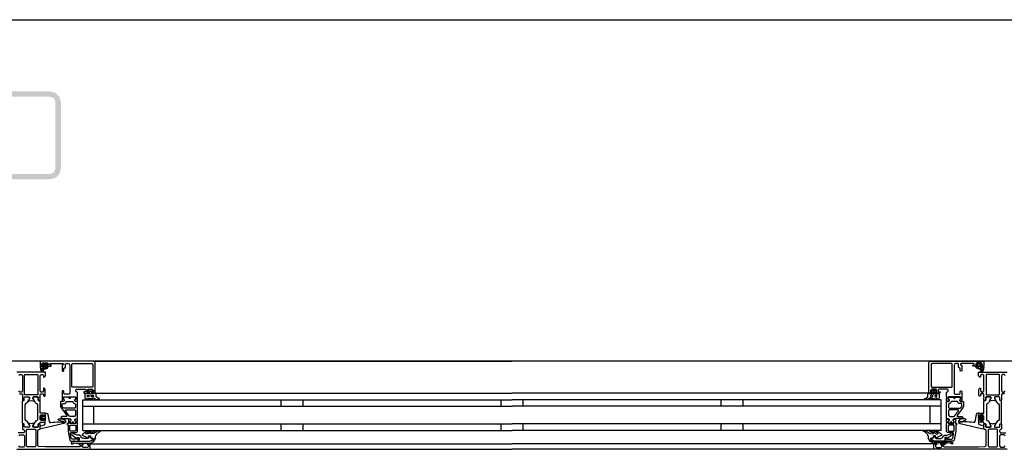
# Model space of a CAD drawing. Header units: millimetres. Extents: x -532 to 413144, y -532 to 654275.
# Tile 130 of 210: x 40502 to 41398, y 12470 to 12860. Entities that reach past the tile are written whole.
import ezdxf

# ---------------------------------------------------------------- set-up
doc = ezdxf.new("R2010")
doc.units = ezdxf.units.MM
doc.header["$LTSCALE"] = 100
doc.linetypes.add('CENTER', pattern=[50.8, 31.75, -6.35, 6.35, -6.35])
for name, color, linetype in [('A-0250-PROFIEL-ARCERING', 253, 'CENTER'), ('A-0310-KOZIJN-BU', 7, 'Continuous'), ('A-0410-AFWERKING-GEVEL', 7, 'Continuous')]:
    doc.layers.add(name, color=color, linetype=linetype)

msp = doc.modelspace()

# ---------------------------------------------------------------- hatches: boundary and pattern name
at = {"layer": 'A-0250-PROFIEL-ARCERING'}
msp.add_hatch(color=256, dxfattribs=at).paths.add_polyline_path([(40460, 12755), (40460, 12785), (40461.34375, 12790), (40465, 12793.65625), (40470, 12795), (40530, 12795), (40535, 12793.65625), (40538.65625, 12790), (40540, 12785), (40540, 12725), (40538.65625, 12720), (40535, 12716.34375), (40530, 12715), (40470, 12715), (40465, 12716.34375), (40461.34375, 12720), (40460, 12725), (40460, 12755), (40465, 12755), (40465, 12725), (40465.65625, 12722.5), (40467.5, 12720.65625), (40470, 12720), (40530, 12720), (40532.5, 12720.65625), (40534.34375, 12722.5), (40535, 12725), (40535, 12785), (40534.34375, 12787.5), (40532.5, 12789.34375), (40530, 12790), (40470, 12790), (40467.5, 12789.34375), (40465.65625, 12787.5), (40465, 12785), (40465, 12755)], flags=0)

# ---------------------------------------------------------------- linework, layer by layer
at = {"layer": 'A-0310-KOZIJN-BU'}
for p, q in [((40740, 12515), (40740, 12509)), ((40760, 12515), (40760, 12509)), ((40940, 12515), (40940, 12509)), ((40960, 12509), (40960, 12515)), ((41140, 12509), (41140, 12515)), ((41160, 12509), (41160, 12515)), ((40740, 12493), (40740, 12487)), ((40760, 12493), (40760, 12487)), ((40940, 12493), (40940, 12487)), ((40960, 12487), (40960, 12493)), ((41140, 12487), (41140, 12493)), ((41160, 12487), (41160, 12493))]:
    msp.add_line(p, q, dxfattribs=at)
at = {"layer": 'A-0310-KOZIJN-BU', "ltscale": 10}
for points in [[(40571, 12521.5), (40571, 12548.5), (40570.5, 12549.6875), (40569.5, 12550), (40522.5, 12550), (40521.25, 12549.4375), (40521, 12548.5), (40521, 12545.5), (40523, 12545.5), (40523.5, 12546), (40523.5, 12546.5), (40522.5, 12546.5), (40522.5, 12547.5), (40523.5, 12548.5), (40527.5, 12548.5), (40528.5, 12547.5), (40528.5, 12546.5), (40527.5, 12546.5), (40527.5, 12546), (40528, 12545.5), (40530.75, 12545.5), (40531.125, 12545.65625), (40531.25, 12546), (40531.125, 12546.34375), (40530.75, 12546.5), (40530.5, 12546.5), (40530.125, 12546.65625), (40530, 12547), (40530, 12547.5), (40530.5, 12548), (40541.75, 12548), (40542.25, 12547.5), (40542.25, 12547), (40541, 12546), (40541, 12541.5), (40541.5, 12541), (40542.25, 12541), (40542.75, 12541.5), (40542.75, 12543.5), (40543.25, 12544), (40543.75, 12544), (40544.25, 12544.5), (40544.25, 12547.5), (40544.75, 12548), (40546.5, 12548), (40547.5, 12547.4375), (40548, 12546.5), (40548, 12520.5), (40547.5, 12520), (40543.25, 12520), (40542.75, 12520.5), (40542.75, 12522.5), (40542.25, 12523), (40541.5, 12523), (40541, 12522.5), (40541, 12517.5), (40541, 12517.3125), (40541, 12516.6875), (40541, 12516.5), (40541, 12514.03125), (40541, 12513.6875), (40541.25, 12513.6875), (40542.5, 12513.875), (40543, 12514), (40543.25, 12514.5), (40543, 12514.9375), (40542.25, 12515.375), (40542.25, 12515.71875), (40542.25, 12517.3125), (40542.5, 12517.5), (40553.25, 12517.5), (40553.5, 12517.3125), (40553.5, 12515.71875), (40553.5, 12515.375), (40552.75, 12515.03125), (40552.5, 12514.5), (40552.75, 12514), (40553.25, 12513.875), (40554.5, 12513.6875), (40554.75, 12513.78125), (40555, 12514.03125), (40555, 12516.5), (40554.75, 12516.6875), (40554.75, 12517.3125), (40555, 12517.5), (40555, 12521.6875), (40554.5, 12522.1875), (40554, 12522.1875), (40553.5, 12522.6875), (40553.5, 12524), (40554, 12524.5), (40562, 12524.5), (40562.5, 12524), (40562.5, 12522.6875), (40562, 12522.1875), (40560.75, 12522.1875), (40560.75, 12521.5), (40561.25, 12521), (40564, 12521), (40564.5, 12521.5), (40564.5, 12522), (40563.75, 12522), (40563.75, 12523.5), (40564.5, 12524.5), (40568.5, 12524.5), (40569.5, 12523.5), (40569.5, 12522), (40568.5, 12522), (40568.5, 12521.5), (40569, 12521), (40570.5, 12521), (40571, 12521.5)], [(40569.5, 12550), (40950, 12550)], [(41330.5, 12550), (40950, 12550)], [(41329, 12521.5), (41329, 12548.5), (41329.5, 12549.6875), (41330.5, 12550), (41377.5, 12550), (41378.75, 12549.4375), (41379, 12548.5), (41379, 12545.5), (41377, 12545.5), (41376.5, 12546), (41376.5, 12546.5), (41377.5, 12546.5), (41377.5, 12547.5), (41376.5, 12548.5), (41372.5, 12548.5), (41371.5, 12547.5), (41371.5, 12546.5), (41372.5, 12546.5), (41372.5, 12546), (41372, 12545.5), (41369.25, 12545.5), (41368.875, 12545.65625), (41368.75, 12546), (41368.875, 12546.34375), (41369.25, 12546.5), (41369.5, 12546.5), (41369.875, 12546.65625), (41370, 12547), (41370, 12547.5), (41369.5, 12548), (41358.25, 12548), (41357.75, 12547.5), (41357.75, 12547), (41359, 12546), (41359, 12541.5), (41358.5, 12541), (41357.75, 12541), (41357.25, 12541.5), (41357.25, 12543.5), (41356.75, 12544), (41356.25, 12544), (41355.75, 12544.5), (41355.75, 12547.5), (41355.25, 12548), (41353.5, 12548), (41352.5, 12547.4375), (41352, 12546.5), (41352, 12520.5), (41352.5, 12520), (41356.75, 12520), (41357.25, 12520.5), (41357.25, 12522.5), (41357.75, 12523), (41358.5, 12523), (41359, 12522.5), (41359, 12517.5), (41359, 12517.3125), (41359, 12516.6875), (41359, 12516.5), (41359, 12514.03125), (41359, 12513.6875), (41358.75, 12513.6875), (41357.5, 12513.875), (41357, 12514), (41356.75, 12514.5), (41357, 12514.9375), (41357.75, 12515.375), (41357.75, 12515.71875), (41357.75, 12517.3125), (41357.5, 12517.5), (41346.75, 12517.5), (41346.5, 12517.3125), (41346.5, 12515.71875), (41346.5, 12515.375), (41347.25, 12515.03125), (41347.5, 12514.5), (41347.25, 12514), (41346.75, 12513.875), (41345.5, 12513.6875), (41345.25, 12513.78125), (41345, 12514.03125), (41345, 12516.5), (41345.25, 12516.6875), (41345.25, 12517.3125), (41345, 12517.5), (41345, 12521.6875), (41345.5, 12522.1875), (41346, 12522.1875), (41346.5, 12522.6875), (41346.5, 12524), (41346, 12524.5), (41338, 12524.5), (41337.5, 12524), (41337.5, 12522.6875), (41338, 12522.1875), (41339.25, 12522.1875), (41339.25, 12521.5), (41338.75, 12521), (41336, 12521), (41335.5, 12521.5), (41335.5, 12522), (41336.25, 12522), (41336.25, 12523.5), (41335.5, 12524.5), (41331.5, 12524.5), (41330.5, 12523.5), (41330.5, 12522), (41331.5, 12522), (41331.5, 12521.5), (41331, 12521), (41329.5, 12521), (41329, 12521.5)], [(40502.1875, 12520.3125), (40504.5, 12520.3125), (40505, 12519.8125), (40505, 12517.5), (40505.1875, 12516.78125), (40505, 12516.5), (40505, 12514.59375), (40505.28125, 12514.3125), (40506.28125, 12514.3125), (40506.59375, 12514.59375), (40506.59375, 12517), (40507.09375, 12517.5), (40511, 12517.5), (40511.5, 12517), (40511.5, 12516.3125), (40510.0625, 12513.90625), (40510.0625, 12513.84375), (40510.0625, 12513.78125), (40510.1875, 12513.6875), (40511.375, 12513.9375), (40513, 12514.40625), (40514.5625, 12513.9375), (40515.6875, 12513.71875), (40515.875, 12513.90625), (40514.5, 12516.3125), (40514.5, 12517), (40515, 12517.5), (40518.875, 12517.5), (40519.375, 12517), (40519.375, 12514.59375), (40519.625, 12514.3125), (40520.625, 12514.3125), (40521, 12514.59375), (40521, 12516.5), (40520.75, 12517.21875), (40521, 12517.5), (40521, 12519.8125), (40521.5, 12520.3125), (40523.75, 12520.3125), (40524.25, 12519.8125), (40524.25, 12518.8125), (40524.75, 12518.3125), (40525.25, 12518.3125), (40525.75, 12518.8125), (40525.75, 12524.5), (40524.75, 12525.5), (40524.25, 12525.5), (40524.25, 12523), (40523.25, 12522), (40522, 12522), (40521, 12523), (40521, 12530), (40521, 12531), (40521, 12537), (40522, 12538), (40523.25, 12538), (40524.25, 12537), (40524.25, 12535.5), (40524.875, 12535.5), (40526, 12536.59375), (40526, 12540), (40500, 12540)], [(40524, 12544.59375), (40524, 12545.125), (40524.125, 12545.1875), (40526.75, 12545.1875), (40526.875, 12545.125), (40526.875, 12544.375), (40526.75, 12544.1875), (40522.5, 12542.59375), (40522.375, 12542.625), (40522.375, 12542.6875), (40522.125, 12543.875), (40522.25, 12544.09375), (40523.5, 12544.09375), (40524, 12544.59375)], [(40524.25, 12546.3125), (40524.25, 12547.09375), (40524.375, 12547.3125), (40526.625, 12547.3125), (40526.875, 12547.125), (40526.875, 12546.3125), (40526.5, 12545.90625), (40524.625, 12545.90625), (40524.25, 12546.3125)], [(41375.75, 12546.3125), (41375.75, 12547.09375), (41375.625, 12547.3125), (41373.375, 12547.3125), (41373.125, 12547.125), (41373.125, 12546.3125), (41373.5, 12545.90625), (41375.375, 12545.90625), (41375.75, 12546.3125)], [(41376, 12544.59375), (41376, 12545.125), (41375.875, 12545.1875), (41373.25, 12545.1875), (41373.125, 12545.125), (41373.125, 12544.375), (41373.25, 12544.1875), (41377.5, 12542.59375), (41377.625, 12542.625), (41377.625, 12542.6875), (41377.875, 12543.875), (41377.75, 12544.09375), (41376.5, 12544.09375), (41376, 12544.59375)], [(41397.8125, 12520.3125), (41395.5, 12520.3125), (41395, 12519.8125), (41395, 12517.5), (41394.8125, 12516.78125), (41395, 12516.5), (41395, 12514.59375), (41394.71875, 12514.3125), (41393.71875, 12514.3125), (41393.40625, 12514.59375), (41393.40625, 12517), (41392.90625, 12517.5), (41389, 12517.5), (41388.5, 12517), (41388.5, 12516.3125), (41389.9375, 12513.90625), (41389.9375, 12513.84375), (41389.9375, 12513.78125), (41389.8125, 12513.6875), (41388.625, 12513.9375), (41387, 12514.40625), (41385.4375, 12513.9375), (41384.3125, 12513.71875), (41384.125, 12513.90625), (41385.5, 12516.3125), (41385.5, 12517), (41385, 12517.5), (41381.125, 12517.5), (41380.625, 12517), (41380.625, 12514.59375), (41380.375, 12514.3125), (41379.375, 12514.3125), (41379, 12514.59375), (41379, 12516.5), (41379.25, 12517.21875), (41379, 12517.5), (41379, 12519.8125), (41378.5, 12520.3125), (41376.25, 12520.3125), (41375.75, 12519.8125), (41375.75, 12518.8125), (41375.25, 12518.3125), (41374.75, 12518.3125), (41374.25, 12518.8125), (41374.25, 12524.5), (41375.25, 12525.5), (41375.75, 12525.5), (41375.75, 12523), (41376.75, 12522), (41378, 12522), (41379, 12523), (41379, 12530), (41379, 12531), (41379, 12537), (41378, 12538), (41376.75, 12538), (41375.75, 12537), (41375.75, 12535.5), (41375.125, 12535.5), (41374, 12536.59375), (41374, 12540), (41400, 12540)], [(40501.6875, 12537), (40502.6875, 12538), (40504, 12538), (40505, 12537), (40505, 12531), (40505, 12530), (40505, 12523), (40504, 12522), (40502.6875, 12522), (40501.6875, 12523)], [(41398.3125, 12537), (41397.3125, 12538), (41396, 12538), (41395, 12537), (41395, 12531), (41395, 12530), (41395, 12523), (41396, 12522), (41397.3125, 12522), (41398.3125, 12523)], [(40545.5, 12500.625), (40545.5, 12500.125), (40545, 12499.84375), (40541, 12499.84375), (40540, 12498.84375), (40541, 12497.84375), (40546.5, 12497.84375), (40547, 12497.5625), (40548.5, 12497.5625), (40549, 12497.0625), (40549, 12496.1875), (40548.25, 12495.4375), (40548.25, 12494.0625), (40548.75, 12493.5625), (40550, 12493.5625), (40550.25, 12493.625), (40550.25, 12493.84375), (40550.25, 12494.3125), (40550.5, 12494.75), (40551, 12494.90625), (40551.25, 12494.75), (40551.5, 12494.3125), (40551.5, 12493.8125), (40551.5, 12493.625), (40551.75, 12493.5625), (40553, 12493.5625), (40553.5, 12494.0625), (40553.5, 12495.4375), (40552.75, 12496.1875), (40552.75, 12497.0625), (40553.25, 12497.5625), (40554.5, 12497.5625), (40555, 12498.0625), (40555, 12512.9375), (40554.5, 12513.4375), (40553.25, 12513.4375), (40552.75, 12513.9375), (40552.75, 12514.8125), (40553.5, 12515.59375), (40553.5, 12516.9375), (40553, 12517.4375), (40548.75, 12517.4375), (40548.5, 12517.3125), (40548.5, 12517), (40548.5, 12516.6875), (40548.25, 12516.3125), (40548, 12516.09375), (40547.5, 12516.3125), (40547.25, 12516.6875), (40547.25, 12517), (40547.25, 12517.3125), (40547, 12517.4375), (40542.75, 12517.4375), (40542.25, 12516.9375), (40542.25, 12515.59375), (40543, 12514.8125), (40543, 12513.9375), (40542.5, 12513.4375), (40540, 12513.4375), (40539.5, 12512.9375), (40539.5, 12509.09375), (40539.75, 12508.09375), (40545.5, 12500.625)], [(40560, 12515), (40950, 12515)], [(40560, 12487), (40560, 12515)], [(40571.5, 12521), (40950, 12521)], [(41328.5, 12521), (40950, 12521)], [(41340, 12515), (40950, 12515)], [(41340, 12487), (41340, 12515)], [(41354.5, 12500.625), (41354.5, 12500.125), (41355, 12499.84375), (41359, 12499.84375), (41360, 12498.84375), (41359, 12497.84375), (41353.5, 12497.84375), (41353, 12497.5625), (41351.5, 12497.5625), (41351, 12497.0625), (41351, 12496.1875), (41351.75, 12495.4375), (41351.75, 12494.0625), (41351.25, 12493.5625), (41350, 12493.5625), (41349.75, 12493.625), (41349.75, 12493.84375), (41349.75, 12494.3125), (41349.5, 12494.75), (41349, 12494.90625), (41348.75, 12494.75), (41348.5, 12494.3125), (41348.5, 12493.8125), (41348.5, 12493.625), (41348.25, 12493.5625), (41347, 12493.5625), (41346.5, 12494.0625), (41346.5, 12495.4375), (41347.25, 12496.1875), (41347.25, 12497.0625), (41346.75, 12497.5625), (41345.5, 12497.5625), (41345, 12498.0625), (41345, 12512.9375), (41345.5, 12513.4375), (41346.75, 12513.4375), (41347.25, 12513.9375), (41347.25, 12514.8125), (41346.5, 12515.59375), (41346.5, 12516.9375), (41347, 12517.4375), (41351.25, 12517.4375), (41351.5, 12517.3125), (41351.5, 12517), (41351.5, 12516.6875), (41351.75, 12516.3125), (41352, 12516.09375), (41352.5, 12516.3125), (41352.75, 12516.6875), (41352.75, 12517), (41352.75, 12517.3125), (41353, 12517.4375), (41357.25, 12517.4375), (41357.75, 12516.9375), (41357.75, 12515.59375), (41357, 12514.8125), (41357, 12513.9375), (41357.5, 12513.4375), (41360, 12513.4375), (41360.5, 12512.9375), (41360.5, 12509.09375), (41360.25, 12508.09375), (41354.5, 12500.625)], [(40552.75, 12505.84375), (40553.25, 12505.34375), (40553.25, 12500.84375), (40552.25, 12499.84375), (40548.25, 12499.84375), (40547.75, 12500.03125), (40544, 12505.03125), (40544, 12505.5625), (40544.5, 12505.84375), (40552.75, 12505.84375)], [(40560, 12509), (40950, 12509)], [(40570, 12493), (40570, 12509)], [(41340, 12509), (40950, 12509)], [(41330, 12493), (41330, 12509)], [(41347.25, 12505.84375), (41346.75, 12505.34375), (41346.75, 12500.84375), (41347.75, 12499.84375), (41351.75, 12499.84375), (41352.25, 12500.03125), (41356, 12505.03125), (41356, 12505.5625), (41355.5, 12505.84375), (41347.25, 12505.84375)], [(40530.5, 12494.3125), (40532.5, 12494.53125), (40534.5, 12494.6875), (40536.5, 12494.78125), (40538.5, 12494.8125), (40540.5, 12494.75), (40542.5, 12494.625), (40542.75, 12494.71875), (40543, 12495.03125), (40542.75, 12495.34375), (40540.75, 12495.28125), (40537.5, 12496.6875), (40537.25, 12497.03125), (40537.75, 12497.375), (40538, 12497.59375), (40539.5, 12497.71875), (40543, 12496.9375), (40544, 12495.4375), (40544, 12494.34375), (40542.75, 12493.3125), (40521.875, 12488.6875), (40521.375, 12488.78125), (40521.25, 12489.15625), (40521.25, 12490.6875), (40521.625, 12491.1875), (40525, 12492.09375), (40525.75, 12493.0625), (40525.75, 12496.3125), (40526.25, 12496.8125), (40525.75, 12497.3125), (40523.875, 12497.3125), (40523.875, 12496.59375), (40523.75, 12496.34375), (40523.375, 12496.34375), (40521.625, 12497.9375), (40521.25, 12498.6875), (40521.625, 12499.46875), (40523.375, 12501.0625), (40523.75, 12501.0625), (40523.875, 12500.8125), (40523.875, 12500.09375), (40525.75, 12500.09375), (40526.25, 12500.59375), (40525.75, 12501.09375), (40525.75, 12502.6875), (40526.625, 12502.6875), (40527.625, 12502.34375), (40528.125, 12501.46875), (40529.25, 12495.09375), (40529.75, 12494.4375), (40530.5, 12494.3125)], [(40525.625, 12498.09375), (40526.25, 12498.6875), (40525.625, 12499.3125), (40522.875, 12499.3125), (40522.25, 12498.6875), (40522.875, 12498.09375), (40525.625, 12498.09375)], [(40556, 12477.5), (40556, 12480.3125), (40555, 12480.3125), (40555, 12479.3125), (40550.25, 12479.3125), (40549.25, 12480.125), (40548.75, 12483.34375), (40548.75, 12484.59375), (40549.25, 12485.09375), (40554, 12485.09375), (40555, 12486.09375), (40555, 12493.5), (40554.75, 12493.6875), (40554.75, 12494.3125), (40555, 12494.5), (40555, 12496.96875), (40554.75, 12497.21875), (40554.5, 12497.3125), (40553.25, 12497.125), (40552.75, 12497), (40552.5, 12496.5), (40552.75, 12495.96875), (40553.5, 12495.625), (40553.5, 12495.28125), (40553.5, 12493.6875), (40553.25, 12493.5), (40548.5, 12493.5), (40548.25, 12493.59375), (40548.25, 12493.6875), (40548.25, 12495.28125), (40548.25, 12495.625), (40549, 12496.09375), (40549.25, 12496.5), (40549, 12496.90625), (40548.5, 12497.125), (40547.25, 12497.3125), (40547, 12497.21875), (40547, 12496.96875), (40547, 12494.5), (40547, 12494.3125), (40547, 12493.6875), (40547, 12493.5), (40546, 12493.5), (40545.5, 12492.90625), (40546, 12492.3125), (40546.5, 12492.3125), (40546.5, 12486.59375), (40548, 12478.34375), (40549, 12477.5), (40556, 12477.5)], [(41344, 12477.5), (41344, 12480.3125), (41345, 12480.3125), (41345, 12479.3125), (41349.75, 12479.3125), (41350.75, 12480.125), (41351.25, 12483.34375), (41351.25, 12484.59375), (41350.75, 12485.09375), (41346, 12485.09375), (41345, 12486.09375), (41345, 12493.5), (41345.25, 12493.6875), (41345.25, 12494.3125), (41345, 12494.5), (41345, 12496.96875), (41345.25, 12497.21875), (41345.5, 12497.3125), (41346.75, 12497.125), (41347.25, 12497), (41347.5, 12496.5), (41347.25, 12495.96875), (41346.5, 12495.625), (41346.5, 12495.28125), (41346.5, 12493.6875), (41346.75, 12493.5), (41351.5, 12493.5), (41351.75, 12493.59375), (41351.75, 12493.6875), (41351.75, 12495.28125), (41351.75, 12495.625), (41351, 12496.09375), (41350.75, 12496.5), (41351, 12496.90625), (41351.5, 12497.125), (41352.75, 12497.3125), (41353, 12497.21875), (41353, 12496.96875), (41353, 12494.5), (41353, 12494.3125), (41353, 12493.6875), (41353, 12493.5), (41354, 12493.5), (41354.5, 12492.90625), (41354, 12492.3125), (41353.5, 12492.3125), (41353.5, 12486.59375), (41352, 12478.34375), (41351, 12477.5), (41344, 12477.5)], [(41369.5, 12494.3125), (41367.5, 12494.53125), (41365.5, 12494.6875), (41363.5, 12494.78125), (41361.5, 12494.8125), (41359.5, 12494.75), (41357.5, 12494.625), (41357.25, 12494.71875), (41357, 12495.03125), (41357.25, 12495.34375), (41359.25, 12495.28125), (41362.5, 12496.6875), (41362.75, 12497.03125), (41362.25, 12497.375), (41362, 12497.59375), (41360.5, 12497.71875), (41357, 12496.9375), (41356, 12495.4375), (41356, 12494.34375), (41357.25, 12493.3125), (41378.125, 12488.6875), (41378.625, 12488.78125), (41378.75, 12489.15625), (41378.75, 12490.6875), (41378.375, 12491.1875), (41375, 12492.09375), (41374.25, 12493.0625), (41374.25, 12496.3125), (41373.75, 12496.8125), (41374.25, 12497.3125), (41376.125, 12497.3125), (41376.125, 12496.59375), (41376.25, 12496.34375), (41376.625, 12496.34375), (41378.375, 12497.9375), (41378.75, 12498.6875), (41378.375, 12499.46875), (41376.625, 12501.0625), (41376.25, 12501.0625), (41376.125, 12500.8125), (41376.125, 12500.09375), (41374.25, 12500.09375), (41373.75, 12500.59375), (41374.25, 12501.09375), (41374.25, 12502.6875), (41373.375, 12502.6875), (41372.375, 12502.34375), (41371.875, 12501.46875), (41370.75, 12495.09375), (41370.25, 12494.4375), (41369.5, 12494.3125)], [(41374.375, 12498.09375), (41373.75, 12498.6875), (41374.375, 12499.3125), (41377.125, 12499.3125), (41377.75, 12498.6875), (41377.125, 12498.09375), (41374.375, 12498.09375)], [(40500, 12470), (40566, 12470), (40566.5, 12470.5), (40566.5, 12474.5), (40566, 12475), (40564.5, 12475), (40564, 12474.5), (40564, 12474), (40565, 12474), (40565, 12472.5), (40564, 12471.5), (40560.25, 12471.5), (40559.25, 12472.5), (40559.25, 12474), (40560.25, 12474), (40560.25, 12474.5), (40559.75, 12475), (40556.75, 12475), (40556.25, 12474.5), (40556.75, 12474), (40557.25, 12474), (40558.25, 12473.5), (40558.25, 12472.6875), (40557.25, 12472.1875), (40526, 12472.1875), (40519.875, 12472.4375), (40519, 12473.4375), (40519, 12487.5), (40519.5, 12488), (40520.5, 12488), (40521, 12488.5), (40521, 12490), (40520.75, 12490.71875), (40521, 12491), (40521, 12492.90625), (40520.625, 12493.1875), (40519.625, 12493.1875), (40519.375, 12492.90625), (40519.375, 12490.5), (40518.875, 12490), (40515, 12490), (40514.5, 12490.5), (40514.5, 12491.1875), (40515.875, 12493.59375), (40515.875, 12493.6875), (40515.8125, 12493.78125), (40515.75, 12493.8125), (40513.875, 12493.28125), (40513, 12493.09375), (40512.0625, 12493.28125), (40510.25, 12493.78125), (40510.125, 12493.78125), (40510.0625, 12493.6875), (40510.0625, 12493.59375), (40511.5, 12491.1875), (40511.5, 12490.5), (40511, 12490), (40507.09375, 12490), (40506.59375, 12490.5), (40506.59375, 12492.90625), (40506.28125, 12493.1875), (40505.28125, 12493.1875), (40505, 12492.90625), (40505, 12491), (40505.1875, 12490.28125), (40505, 12490), (40505, 12488.5), (40505.5, 12488), (40506, 12488), (40507, 12487), (40507, 12486), (40506, 12485), (40501.1875, 12485)], [(40517.125, 12472.6875), (40516.625, 12472.1875), (40509.25, 12472.1875), (40508.75, 12472.6875), (40508.75, 12487.6875), (40509.25, 12488.1875), (40516.625, 12488.1875), (40517.125, 12487.6875), (40517.125, 12472.6875)], [(40560, 12493), (40950, 12493)], [(40560, 12487), (40950, 12487)], [(41340, 12493), (40950, 12493)], [(41340, 12487), (40950, 12487)], [(41400, 12470), (41334, 12470), (41333.5, 12470.5), (41333.5, 12474.5), (41334, 12475), (41335.5, 12475), (41336, 12474.5), (41336, 12474), (41335, 12474), (41335, 12472.5), (41336, 12471.5), (41339.75, 12471.5), (41340.75, 12472.5), (41340.75, 12474), (41339.75, 12474), (41339.75, 12474.5), (41340.25, 12475), (41343.25, 12475), (41343.75, 12474.5), (41343.25, 12474), (41342.75, 12474), (41341.75, 12473.5), (41341.75, 12472.6875), (41342.75, 12472.1875), (41374, 12472.1875), (41380.125, 12472.4375), (41381, 12473.4375), (41381, 12487.5), (41380.5, 12488), (41379.5, 12488), (41379, 12488.5), (41379, 12490), (41379.25, 12490.71875), (41379, 12491), (41379, 12492.90625), (41379.375, 12493.1875), (41380.375, 12493.1875), (41380.625, 12492.90625), (41380.625, 12490.5), (41381.125, 12490), (41385, 12490), (41385.5, 12490.5), (41385.5, 12491.1875), (41384.125, 12493.59375), (41384.125, 12493.6875), (41384.1875, 12493.78125), (41384.25, 12493.8125), (41386.125, 12493.28125), (41387, 12493.09375), (41387.9375, 12493.28125), (41389.75, 12493.78125), (41389.875, 12493.78125), (41389.9375, 12493.6875), (41389.9375, 12493.59375), (41388.5, 12491.1875), (41388.5, 12490.5), (41389, 12490), (41392.90625, 12490), (41393.40625, 12490.5), (41393.40625, 12492.90625), (41393.71875, 12493.1875), (41394.71875, 12493.1875), (41395, 12492.90625), (41395, 12491), (41394.8125, 12490.28125), (41395, 12490), (41395, 12488.5), (41394.5, 12488), (41394, 12488), (41393, 12487), (41393, 12486), (41394, 12485), (41398.8125, 12485)], [(41382.875, 12472.6875), (41383.375, 12472.1875), (41390.75, 12472.1875), (41391.25, 12472.6875), (41391.25, 12487.6875), (41390.75, 12488.1875), (41383.375, 12488.1875), (41382.875, 12487.6875), (41382.875, 12472.6875)], [(40501.6875, 12482.1875), (40502.6875, 12483.1875), (40506, 12483.1875), (40507, 12482.1875), (40507, 12473), (40506, 12472), (40502.6875, 12472), (40501.6875, 12473)], [(41398.3125, 12482.1875), (41397.3125, 12483.1875), (41394, 12483.1875), (41393, 12482.1875), (41393, 12473), (41394, 12472), (41397.3125, 12472), (41398.3125, 12473)], [(40566, 12475), (40950, 12475)], [(40566, 12470), (40950, 12470)], [(41334, 12475), (40950, 12475)], [(41334, 12470), (40950, 12470)]]:
    msp.add_lwpolyline(points, dxfattribs=at)
for points in [[(40523.625, 12546.625), (40523.75, 12546.46875), (40523.75, 12545.34375), (40523.625, 12545.1875), (40521.75, 12545.1875), (40521.375, 12544.96875), (40521.25, 12544.5), (40521.75, 12541.28125), (40523.25, 12540.1875), (40524.125, 12540.46875), (40524.25, 12540.78125), (40524.125, 12541.09375), (40523.875, 12541.1875), (40523.25, 12541), (40522.75, 12541.21875), (40522.5, 12541.6875), (40522.625, 12541.75), (40522.625, 12541.84375), (40527.75, 12543.5625), (40528.5, 12544.9375), (40528.125, 12545.1875), (40527.25, 12545.1875), (40527.125, 12545.34375), (40527.125, 12546.4375), (40527.25, 12546.625), (40528.125, 12546.78125), (40528.25, 12546.875), (40528.125, 12547.09375), (40527.375, 12547.8125), (40526.75, 12548.09375), (40524.25, 12548.09375), (40523.625, 12547.875), (40522.75, 12547.1875), (40522.625, 12547), (40522.75, 12546.84375)], [(41376.375, 12546.625), (41376.25, 12546.46875), (41376.25, 12545.34375), (41376.375, 12545.1875), (41378.25, 12545.1875), (41378.625, 12544.96875), (41378.75, 12544.5), (41378.25, 12541.28125), (41376.75, 12540.1875), (41375.875, 12540.46875), (41375.75, 12540.78125), (41375.875, 12541.09375), (41376.125, 12541.1875), (41376.75, 12541), (41377.25, 12541.21875), (41377.5, 12541.6875), (41377.375, 12541.75), (41377.375, 12541.84375), (41372.25, 12543.5625), (41371.5, 12544.9375), (41371.875, 12545.1875), (41372.75, 12545.1875), (41372.875, 12545.34375), (41372.875, 12546.4375), (41372.75, 12546.625), (41371.875, 12546.78125), (41371.75, 12546.875), (41371.875, 12547.09375), (41372.625, 12547.8125), (41373.25, 12548.09375), (41375.75, 12548.09375), (41376.375, 12547.875), (41377.25, 12547.1875), (41377.375, 12547), (41377.25, 12546.84375)], [(40550.25, 12526.3125), (40549.75, 12526.8125), (40549.75, 12547.3125), (40550.25, 12547.8125), (40568.5, 12547.8125), (40569, 12547.3125), (40569, 12526.8125), (40568.5, 12526.3125)], [(41349.75, 12526.3125), (41350.25, 12526.8125), (41350.25, 12547.3125), (41349.75, 12547.8125), (41331.5, 12547.8125), (41331, 12547.3125), (41331, 12526.8125), (41331.5, 12526.3125)], [(40518.625, 12519.3125), (40507.28125, 12519.3125), (40506.78125, 12519.8125), (40506.78125, 12537.5), (40507.28125, 12538), (40518.625, 12538), (40519.125, 12537.5), (40519.125, 12519.8125)], [(41381.375, 12519.3125), (41392.71875, 12519.3125), (41393.21875, 12519.8125), (41393.21875, 12537.5), (41392.71875, 12538), (41381.375, 12538), (41380.875, 12537.5), (41380.875, 12519.8125)], [(40572, 12520.1875), (40571.5, 12521.1875), (40571, 12521.59375), (40571, 12520.6875), (40569.5, 12520.6875), (40569, 12520.21875), (40568.5, 12520.21875), (40568.5, 12520.6875), (40568.5, 12522), (40568.5, 12522.3125), (40568.5, 12522.3125), (40569, 12522.53125), (40569, 12522.8125), (40568, 12523.84375), (40567.5, 12524), (40566, 12524), (40565.5, 12523.84375), (40564.5, 12522.8125), (40564.5, 12522.625), (40564.5, 12522.375), (40565, 12522.21875), (40565, 12522), (40565, 12520.6875), (40565, 12520.21875), (40564.5, 12520.21875), (40564, 12520.6875), (40562.25, 12520.6875), (40561.75, 12520.40625), (40561.75, 12516.40625), (40562.5, 12515.40625), (40562.75, 12515.1875), (40563.25, 12515.40625), (40563.5, 12516.1875), (40563.75, 12516.40625), (40564, 12516.1875), (40564.5, 12515.40625), (40564.5, 12515.1875), (40565, 12515.40625), (40565.5, 12516.1875), (40565.5, 12516.40625), (40566, 12516.1875), (40566.5, 12515.40625), (40566.5, 12515.1875), (40567, 12515.40625), (40567.5, 12516.1875), (40567.5, 12516.40625), (40568, 12516.1875), (40568.5, 12515.40625), (40568.5, 12515.1875), (40569, 12515.46875), (40569, 12516.3125), (40569.5, 12516.8125), (40571, 12515.6875), (40572, 12515.1875), (40575, 12515.1875), (40575, 12515.625), (40575, 12515.84375), (40575, 12516.0625), (40574, 12516.15625), (40573.5, 12516.28125), (40572, 12517.65625)], [(40566.5, 12520.1875), (40566, 12520.6875), (40566, 12522.3125), (40566.5, 12522.8125), (40567, 12522.8125), (40567.5, 12522.3125), (40567.5, 12520.6875), (40567, 12520.1875)], [(41328, 12520.1875), (41328.5, 12521.1875), (41329, 12521.59375), (41329, 12520.6875), (41330.5, 12520.6875), (41331, 12520.21875), (41331.5, 12520.21875), (41331.5, 12520.6875), (41331.5, 12522), (41331.5, 12522.3125), (41331.5, 12522.3125), (41331, 12522.53125), (41331, 12522.8125), (41332, 12523.84375), (41332.5, 12524), (41334, 12524), (41334.5, 12523.84375), (41335.5, 12522.8125), (41335.5, 12522.625), (41335.5, 12522.375), (41335, 12522.21875), (41335, 12522), (41335, 12520.6875), (41335, 12520.21875), (41335.5, 12520.21875), (41336, 12520.6875), (41337.75, 12520.6875), (41338.25, 12520.40625), (41338.25, 12516.40625), (41337.5, 12515.40625), (41337.25, 12515.1875), (41336.75, 12515.40625), (41336.5, 12516.1875), (41336.25, 12516.40625), (41336, 12516.1875), (41335.5, 12515.40625), (41335.5, 12515.1875), (41335, 12515.40625), (41334.5, 12516.1875), (41334.5, 12516.40625), (41334, 12516.1875), (41333.5, 12515.40625), (41333.5, 12515.1875), (41333, 12515.40625), (41332.5, 12516.1875), (41332.5, 12516.40625), (41332, 12516.1875), (41331.5, 12515.40625), (41331.5, 12515.1875), (41331, 12515.46875), (41331, 12516.3125), (41330.5, 12516.8125), (41329, 12515.6875), (41328, 12515.1875), (41325, 12515.1875), (41325, 12515.625), (41325, 12515.84375), (41325, 12516.0625), (41326, 12516.15625), (41326.5, 12516.28125), (41328, 12517.65625)], [(41333.5, 12520.1875), (41334, 12520.6875), (41334, 12522.3125), (41333.5, 12522.8125), (41333, 12522.8125), (41332.5, 12522.3125), (41332.5, 12520.6875), (41333, 12520.1875)], [(40506.28125, 12514.3125), (40506.59375, 12514.59375), (40506.59375, 12517), (40507.09375, 12517.5), (40510.625, 12517.5), (40511.4375, 12516.78125), (40511.3125, 12515.96875), (40509.375, 12512.5625), (40508.625, 12511.78125), (40507.6875, 12511.25), (40507.1875, 12510.375), (40507.1875, 12497.125), (40507.6875, 12496.25), (40508.625, 12495.71875), (40509.375, 12494.9375), (40511.3125, 12491.53125), (40511.3125, 12490.4375), (40510.625, 12490), (40507.09375, 12490), (40506.59375, 12490.5), (40506.59375, 12492.90625), (40506.28125, 12493.1875), (40505.5, 12493.1875), (40505, 12493.6875), (40505, 12513.8125), (40505.5, 12514.3125)], [(40519.625, 12514.3125), (40519.375, 12514.59375), (40519.375, 12517), (40518.875, 12517.5), (40515.3125, 12517.5), (40514.5, 12516.78125), (40514.625, 12515.96875), (40516.5, 12512.5625), (40517.25, 12511.78125), (40518.25, 12511.25), (40518.75, 12510.375), (40518.75, 12497.125), (40518.25, 12496.25), (40517.25, 12495.71875), (40516.5, 12494.9375), (40514.625, 12491.53125), (40514.625, 12490.4375), (40515.3125, 12490), (40518.875, 12490), (40519.375, 12490.5), (40519.375, 12492.90625), (40519.625, 12493.1875), (40520.5, 12493.1875), (40521, 12493.6875), (40521, 12494.6875), (40525.25, 12494.6875), (40525.75, 12495.1875), (40525.75, 12496.03125), (40525, 12497), (40524.25, 12497.1875), (40524.25, 12496.1875), (40522, 12496.1875), (40521, 12497.1875), (40521, 12500.1875), (40522, 12501.1875), (40524.25, 12501.1875), (40524.25, 12500.1875), (40525, 12500.40625), (40525.75, 12501.375), (40525.75, 12502.1875), (40525.25, 12502.6875), (40521, 12502.6875), (40521, 12513.8125), (40520.5, 12514.3125)], [(40552.75, 12507.4375), (40542.5, 12507.4375), (40542, 12507.625), (40541, 12508.84375), (40541, 12509.125), (40541, 12510.9375), (40541.5, 12511.4375), (40543.75, 12511.4375), (40544.75, 12512.4375), (40544.75, 12512.9375), (40545.25, 12513.4375), (40550.5, 12513.4375), (40551, 12512.9375), (40551, 12512.4375), (40552, 12511.4375), (40552.75, 12511.4375), (40553.25, 12510.9375), (40553.25, 12507.9375)], [(40548, 12517.3125), (40548.25, 12517.1875), (40548.5, 12516.65625), (40548.25, 12516.28125), (40547.75, 12516.125), (40547.5, 12516.28125), (40547.25, 12516.65625), (40547.5, 12517.1875)], [(40564, 12519.1875), (40565, 12519.1875), (40565.5, 12518.6875), (40565.5, 12518.09375), (40565, 12517.59375), (40564, 12517.59375), (40563.75, 12518.09375), (40563.75, 12518.6875)], [(40568, 12519.1875), (40569, 12519.1875), (40569.5, 12518.6875), (40569.5, 12518.09375), (40569, 12517.59375), (40568, 12517.59375), (40567.5, 12518.09375), (40567.5, 12518.6875)], [(41332, 12519.1875), (41331, 12519.1875), (41330.5, 12518.6875), (41330.5, 12518.09375), (41331, 12517.59375), (41332, 12517.59375), (41332.5, 12518.09375), (41332.5, 12518.6875)], [(41336, 12519.1875), (41335, 12519.1875), (41334.5, 12518.6875), (41334.5, 12518.09375), (41335, 12517.59375), (41336, 12517.59375), (41336.25, 12518.09375), (41336.25, 12518.6875)], [(41347.25, 12507.4375), (41357.5, 12507.4375), (41358, 12507.625), (41359, 12508.84375), (41359, 12509.125), (41359, 12510.9375), (41358.5, 12511.4375), (41356.25, 12511.4375), (41355.25, 12512.4375), (41355.25, 12512.9375), (41354.75, 12513.4375), (41349.5, 12513.4375), (41349, 12512.9375), (41349, 12512.4375), (41348, 12511.4375), (41347.25, 12511.4375), (41346.75, 12510.9375), (41346.75, 12507.9375)], [(41352, 12517.3125), (41351.75, 12517.1875), (41351.5, 12516.65625), (41351.75, 12516.28125), (41352.25, 12516.125), (41352.5, 12516.28125), (41352.75, 12516.65625), (41352.5, 12517.1875)], [(41380.375, 12514.3125), (41380.625, 12514.59375), (41380.625, 12517), (41381.125, 12517.5), (41384.6875, 12517.5), (41385.5, 12516.78125), (41385.375, 12515.96875), (41383.5, 12512.5625), (41382.75, 12511.78125), (41381.75, 12511.25), (41381.25, 12510.375), (41381.25, 12497.125), (41381.75, 12496.25), (41382.75, 12495.71875), (41383.5, 12494.9375), (41385.375, 12491.53125), (41385.375, 12490.4375), (41384.6875, 12490), (41381.125, 12490), (41380.625, 12490.5), (41380.625, 12492.90625), (41380.375, 12493.1875), (41379.5, 12493.1875), (41379, 12493.6875), (41379, 12494.6875), (41374.75, 12494.6875), (41374.25, 12495.1875), (41374.25, 12496.03125), (41375, 12497), (41375.75, 12497.1875), (41375.75, 12496.1875), (41378, 12496.1875), (41379, 12497.1875), (41379, 12500.1875), (41378, 12501.1875), (41375.75, 12501.1875), (41375.75, 12500.1875), (41375, 12500.40625), (41374.25, 12501.375), (41374.25, 12502.1875), (41374.75, 12502.6875), (41379, 12502.6875), (41379, 12513.8125), (41379.5, 12514.3125)], [(41393.71875, 12514.3125), (41393.40625, 12514.59375), (41393.40625, 12517), (41392.90625, 12517.5), (41389.375, 12517.5), (41388.5625, 12516.78125), (41388.6875, 12515.96875), (41390.625, 12512.5625), (41391.375, 12511.78125), (41392.3125, 12511.25), (41392.8125, 12510.375), (41392.8125, 12497.125), (41392.3125, 12496.25), (41391.375, 12495.71875), (41390.625, 12494.9375), (41388.6875, 12491.53125), (41388.6875, 12490.4375), (41389.375, 12490), (41392.90625, 12490), (41393.40625, 12490.5), (41393.40625, 12492.90625), (41393.71875, 12493.1875), (41394.5, 12493.1875), (41395, 12493.6875), (41395, 12513.8125), (41394.5, 12514.3125)], [(40551, 12494.90625), (40551.25, 12494.78125), (40551.5, 12494.25), (40551.25, 12493.875), (40550.75, 12493.71875), (40550.5, 12493.875), (40550.25, 12494.25), (40550.5, 12494.78125)], [(41349, 12494.90625), (41348.75, 12494.78125), (41348.5, 12494.25), (41348.75, 12493.875), (41349.25, 12493.71875), (41349.5, 12493.875), (41349.75, 12494.25), (41349.5, 12494.78125)], [(40548, 12487.09375), (40548, 12491.5), (40548.5, 12492), (40553, 12492), (40553.5, 12491.5), (40553.5, 12487.09375), (40553, 12486.59375), (40548.5, 12486.59375)], [(40566, 12477.09375), (40554, 12477.09375), (40552.25, 12477.4375), (40551.5, 12477.375), (40549.5, 12476.0625), (40549.25, 12475.21875), (40550, 12474.6875), (40550.5, 12474.84375), (40552, 12475.8125), (40552.25, 12475.875), (40552.25, 12475.875), (40553.75, 12475.59375), (40566, 12475.59375), (40567.5, 12475.875), (40569, 12476.625), (40569.5, 12476.90625), (40570.5, 12478.1875), (40571.5, 12479.78125), (40571.5, 12481.125), (40571.5, 12481.8125), (40572, 12482.4375), (40572, 12483.09375), (40572.5, 12483.6875), (40573, 12484.21875), (40573.5, 12484.71875), (40574, 12485.1875), (40574.5, 12485.59375), (40575, 12485.9375), (40576, 12486.1875), (40576, 12486.6875), (40575.5, 12486.875), (40574.5, 12486.65625), (40573.5, 12486.375), (40573, 12486), (40572, 12485.59375), (40571.5, 12485.09375), (40570.5, 12484.53125), (40570, 12484.375), (40567.5, 12484.09375), (40567, 12484.28125), (40567, 12484.53125), (40567.5, 12484.96875), (40568.5, 12485.34375), (40569, 12485.625), (40569.5, 12485.875), (40570.5, 12486.3125), (40570.5, 12486.5), (40570, 12486.875), (40569.5, 12486.78125), (40568.5, 12486.59375), (40568, 12486.375), (40567.5, 12486.0625), (40566.5, 12485.6875), (40566, 12485.25), (40565.5, 12484.78125), (40565, 12484.21875), (40564.5, 12484.09375), (40563, 12484.09375), (40562.75, 12484.28125), (40562.75, 12484.5625), (40563.25, 12484.96875), (40563.75, 12485.3125), (40564, 12485.59375), (40564.5, 12485.8125), (40565.5, 12485.9375), (40565.5, 12486.5625), (40565, 12486.875), (40564, 12486.65625), (40563.5, 12486.40625), (40563, 12486.09375), (40562.25, 12485.71875), (40561.75, 12485.3125), (40561, 12484.84375), (40560.5, 12484.3125), (40560, 12483.75), (40559.25, 12482.9375), (40559.75, 12482.46875), (40560.5, 12482.21875), (40561.25, 12481.9375), (40562, 12481.625), (40562.75, 12481.21875), (40563.25, 12480.78125), (40564, 12480.3125), (40564.5, 12479.96875), (40564.5, 12480.03125), (40565, 12480.3125), (40565, 12481.96875), (40565, 12482.28125), (40567, 12482.28125), (40567, 12481.96875), (40567, 12480.46875), (40567.5, 12480.1875), (40569, 12480.1875), (40569.5, 12479.875), (40569.5, 12479.15625), (40569.5, 12478.875), (40568, 12477.6875), (40568, 12477.53125)], [(41334, 12477.09375), (41346, 12477.09375), (41347.75, 12477.4375), (41348.5, 12477.375), (41350.5, 12476.0625), (41350.75, 12475.21875), (41350, 12474.6875), (41349.5, 12474.84375), (41348, 12475.8125), (41347.75, 12475.875), (41347.75, 12475.875), (41346.25, 12475.59375), (41334, 12475.59375), (41332.5, 12475.875), (41331, 12476.625), (41330.5, 12476.90625), (41329.5, 12478.1875), (41328.5, 12479.78125), (41328.5, 12481.125), (41328.5, 12481.8125), (41328, 12482.4375), (41328, 12483.09375), (41327.5, 12483.6875), (41327, 12484.21875), (41326.5, 12484.71875), (41326, 12485.1875), (41325.5, 12485.59375), (41325, 12485.9375), (41324, 12486.1875), (41324, 12486.6875), (41324.5, 12486.875), (41325.5, 12486.65625), (41326.5, 12486.375), (41327, 12486), (41328, 12485.59375), (41328.5, 12485.09375), (41329.5, 12484.53125), (41330, 12484.375), (41332.5, 12484.09375), (41333, 12484.28125), (41333, 12484.53125), (41332.5, 12484.96875), (41331.5, 12485.34375), (41331, 12485.625), (41330.5, 12485.875), (41329.5, 12486.3125), (41329.5, 12486.5), (41330, 12486.875), (41330.5, 12486.78125), (41331.5, 12486.59375), (41332, 12486.375), (41332.5, 12486.0625), (41333.5, 12485.6875), (41334, 12485.25), (41334.5, 12484.78125), (41335, 12484.21875), (41335.5, 12484.09375), (41337, 12484.09375), (41337.25, 12484.28125), (41337.25, 12484.5625), (41336.75, 12484.96875), (41336.25, 12485.3125), (41336, 12485.59375), (41335.5, 12485.8125), (41334.5, 12485.9375), (41334.5, 12486.5625), (41335, 12486.875), (41336, 12486.65625), (41336.5, 12486.40625), (41337, 12486.09375), (41337.75, 12485.71875), (41338.25, 12485.3125), (41339, 12484.84375), (41339.5, 12484.3125), (41340, 12483.75), (41340.75, 12482.9375), (41340.25, 12482.46875), (41339.5, 12482.21875), (41338.75, 12481.9375), (41338, 12481.625), (41337.25, 12481.21875), (41336.75, 12480.78125), (41336, 12480.3125), (41335.5, 12479.96875), (41335.5, 12480.03125), (41335, 12480.3125), (41335, 12481.96875), (41335, 12482.28125), (41333, 12482.28125), (41333, 12481.96875), (41333, 12480.46875), (41332.5, 12480.1875), (41331, 12480.1875), (41330.5, 12479.875), (41330.5, 12479.15625), (41330.5, 12478.875), (41332, 12477.6875), (41332, 12477.53125)], [(41352, 12487.09375), (41352, 12491.5), (41351.5, 12492), (41347, 12492), (41346.5, 12491.5), (41346.5, 12487.09375), (41347, 12486.59375), (41351.5, 12486.59375)], [(40557, 12482.6875), (40554.75, 12482.6875), (40551.5, 12484), (40551, 12484.71875), (40550.5, 12485), (40549.75, 12484.71875), (40549.5, 12484), (40549.75, 12483.28125), (40549.75, 12483.1875), (40554, 12479.8125), (40554.5, 12479.8125), (40554.5, 12480.6875), (40556.5, 12480.6875), (40556.5, 12478.59375), (40556.25, 12478.3125), (40556.25, 12477.5), (40566, 12477.5), (40567.5, 12477.90625), (40569, 12479.0625), (40569, 12479.625), (40568.5, 12480), (40567.5, 12480), (40567, 12480.5), (40567, 12481.5), (40566.5, 12482), (40565.5, 12482), (40565, 12481.5), (40565, 12480.1875), (40564.5, 12479.6875), (40560.25, 12479.6875), (40558.25, 12480.8125), (40558.25, 12481.53125)], [(41343, 12482.6875), (41345.25, 12482.6875), (41348.5, 12484), (41349, 12484.71875), (41349.5, 12485), (41350.25, 12484.71875), (41350.5, 12484), (41350.25, 12483.28125), (41350.25, 12483.1875), (41346, 12479.8125), (41345.5, 12479.8125), (41345.5, 12480.6875), (41343.5, 12480.6875), (41343.5, 12478.59375), (41343.75, 12478.3125), (41343.75, 12477.5), (41334, 12477.5), (41332.5, 12477.90625), (41331, 12479.0625), (41331, 12479.625), (41331.5, 12480), (41332.5, 12480), (41333, 12480.5), (41333, 12481.5), (41333.5, 12482), (41334.5, 12482), (41335, 12481.5), (41335, 12480.1875), (41335.5, 12479.6875), (41339.75, 12479.6875), (41341.75, 12480.8125), (41341.75, 12481.53125)]]:
    msp.add_lwpolyline(points, close=True, dxfattribs=at)
at = {"layer": 'A-0410-AFWERKING-GEVEL', "ltscale": 10}
msp.add_lwpolyline([(44100, 12550), (38700, 12550), (38700, 12860), (44100, 12860)], close=True, dxfattribs=at)

doc.saveas('drawing.dxf')
